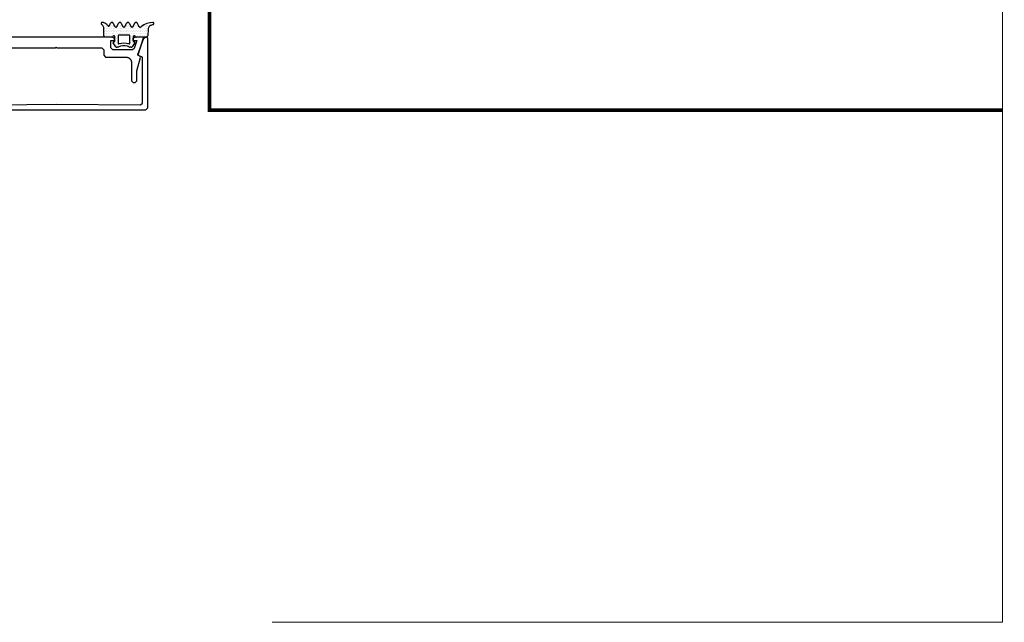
# Model space of a CAD drawing. Extents: x 4615668 to 9294084, y 5325188 to 10688993.
# Tile 67 of 256: x 4635353 to 4635380, y 5331497 to 5331513. Entities that reach past the tile are written whole.
import ezdxf

# ---------------------------------------------------------------- set-up
doc = ezdxf.new("R2010")
doc.units = 0
doc.header["$MEASUREMENT"] = 0
doc.linetypes.add('BUIB05', pattern=[1, 0.5, -0.5])
doc.layers.add('A_wymiary', color=152, linetype='Continuous', lineweight=5)
doc.layers.add('ocieplenie', color=214, linetype='Continuous', lineweight=13)
doc.layers.add('CrossSectionsGums', color=7, linetype='Continuous')
doc.layers.add('CrossSectionsProfils', color=7, linetype='Continuous')

# ---------------------------------------------------------------- blocks, each defined once
blk = doc.blocks.new('5032252X', base_point=(219.53, 286.06))
at = {"layer": 'CrossSectionsProfils', "flags": 128}
blk.add_lwpolyline([(242.62, 280.48), (241.63, 276.79), (241.63, 274.06), (241.13, 273.56), (240.63, 273.56), (240.13, 274.06), (240.13, 279.06), (240.12, 279.13), (240.12, 279.19), (240.11, 279.26), (240.1, 279.32), (240.09, 279.39), (240.08, 279.45), (240.06, 279.51), (240.04, 279.58), (240.01, 279.64), (239.99, 279.7), (239.96, 279.76), (239.93, 279.81), (239.89, 279.87), (239.86, 279.92), (239.82, 279.98), (239.78, 280.03), (239.73, 280.08), (239.69, 280.12), (239.64, 280.17), (239.59, 280.21), (239.54, 280.25), (239.49, 280.29), (239.43, 280.33), (239.38, 280.36), (239.32, 280.39), (239.26, 280.42), (239.2, 280.45), (239.14, 280.47), (239.08, 280.49), (239.01, 280.51), (238.95, 280.53), (238.89, 280.54), (238.82, 280.55), (238.76, 280.56), (238.69, 280.56), (238.63, 280.56), (233.03, 280.56), (232.53, 281.06), (232.53, 282.56), (232.03, 283.06), (219.78, 283.06), (219.53, 283.31), (219.28, 283.06), (207.03, 283.06), (206.53, 282.56), (206.53, 281.06), (206.03, 280.56), (200.43, 280.56), (200.36, 280.56), (200.3, 280.56), (200.23, 280.55), (200.17, 280.54), (200.1, 280.53), (200.04, 280.51), (199.98, 280.49), (199.91, 280.47), (199.85, 280.45), (199.79, 280.42), (199.73, 280.39), (199.68, 280.36), (199.62, 280.33), (199.57, 280.29), (199.51, 280.25), (199.46, 280.21), (199.41, 280.17), (199.37, 280.12), (199.32, 280.08), (199.28, 280.03), (199.24, 279.98), (199.2, 279.92), (199.16, 279.87), (199.13, 279.81), (199.1, 279.76), (199.07, 279.7), (199.04, 279.64), (199.02, 279.58), (199, 279.51), (198.98, 279.45), (198.96, 279.39), (198.95, 279.32), (198.94, 279.26), (198.93, 279.19), (198.93, 279.13), (198.93, 279.06), (198.93, 274.06), (198.43, 273.56), (197.93, 273.56), (197.43, 274.06), (197.43, 276.79), (196.44, 280.48), (196.62, 280.84), (196.99, 280.97), (197.12, 281.22), (195.64, 285.8), (195.83, 286.06), (198.03, 286.06), (198.53, 285.56), (198.53, 285.07), (197.45, 285.07), (198.15, 282.91), (198.62, 282.56), (204.03, 282.56), (204.53, 283.06), (204.53, 285.07), (203.53, 285.07), (203.53, 285.56), (204.03, 286.06), (235.03, 286.06), (235.53, 285.56), (235.53, 285.07), (234.53, 285.07), (234.53, 283.06), (235.03, 282.56), (240.43, 282.56), (240.9, 282.91), (241.6, 285.07), (240.53, 285.07), (240.53, 285.56), (241.03, 286.06), (243.23, 286.06), (243.42, 285.8), (241.94, 281.22), (242.06, 280.97), (242.43, 280.84), (242.62, 280.48)], dxfattribs=at)
blk = doc.blocks.new('K41_7892_X', base_point=(63.96414, 1082.43878))
at = {"layer": 'CrossSectionsProfils'}
for p, q in [((39.16414, 1082.43878), (38.96414, 1082.23878)), ((38.96414, 1082.23878), (38.96414, 1062.93878)), ((39.49342, 1082.43878), (39.16414, 1082.43878)), ((39.96326, 1082.10979), (39.49342, 1082.43878)), ((41.60208, 1077.60718), (39.96326, 1082.10979)), ((87.96502, 1082.10979), (86.3262, 1077.60718)), ((88.43486, 1082.43878), (87.96502, 1082.10979)), ((88.76414, 1082.43878), (88.43486, 1082.43878)), ((88.96414, 1082.23878), (88.76414, 1082.43878)), ((88.96414, 1062.93878), (88.96414, 1082.23878)), ((40.36414, 1076.94377), (41.48254, 1077.35084)), ((40.36414, 1064.33437), (40.36414, 1076.94377)), ((41.48254, 1077.35084), (41.60208, 1077.60718)), ((86.3262, 1077.60718), (86.44574, 1077.35084)), ((86.44574, 1077.35084), (87.56414, 1076.94377)), ((87.56414, 1076.94377), (87.56414, 1064.33437)), ((38.96414, 1062.93878), (39.46414, 1062.43878)), ((39.46414, 1062.43878), (88.46414, 1062.43878)), ((40.86856, 1063.83439), (40.36414, 1064.33437)), ((63.96414, 1064.03878), (40.86856, 1063.83439)), ((87.05971, 1063.83439), (63.96414, 1064.03878)), ((87.56414, 1064.33437), (87.05971, 1063.83439)), ((88.46414, 1062.43878), (88.96414, 1062.93878))]:
    blk.add_line(p, q, dxfattribs=at)
blk = doc.blocks.new('Hatch19036', base_point=(5719.19, 731.85))
at = {"layer": 'CrossSectionsGums', "color": 8}
for p, q in [((6276.66, 666.61), (6276.66, 666.61)), ((6276.9, 666.14), (6276.9, 666.14)), ((6277.14, 666.61), (6277.14, 666.61)), ((6277.38, 666.14), (6277.38, 666.14)), ((6277.85, 666.14), (6277.85, 666.14)), ((6279.28, 666.14), (6279.28, 666.14)), ((6279.52, 666.61), (6279.52, 666.61)), ((6279.76, 666.14), (6279.76, 666.14)), ((6281.19, 666.14), (6281.19, 666.14)), ((6281.42, 666.61), (6281.42, 666.61)), ((6281.66, 666.14), (6281.66, 666.14)), ((6281.9, 666.61), (6281.9, 666.61)), ((6282.14, 666.14), (6282.14, 666.14)), ((6283.57, 666.14), (6283.57, 666.14)), ((6283.8, 666.61), (6283.8, 666.61)), ((6284.04, 666.14), (6284.04, 666.14)), ((6285.47, 666.14), (6285.47, 666.14)), ((6285.71, 666.61), (6285.71, 666.61)), ((6285.95, 666.14), (6285.95, 666.14)), ((6286.19, 666.61), (6286.19, 666.61)), ((6286.42, 666.14), (6286.42, 666.14)), ((6288.33, 666.14), (6288.33, 666.14)), ((6288.8, 666.14), (6288.8, 666.14)), ((6289.28, 666.14), (6289.28, 666.14)), ((6289.52, 666.61), (6289.52, 666.61)), ((6289.76, 666.14), (6289.76, 666.14)), ((6290, 666.61), (6290, 666.61)), ((6290.23, 666.14), (6290.23, 666.14)), ((6290.47, 666.61), (6290.47, 666.61)), ((6277.37, 665.18), (6277.37, 665.18)), ((6277.37, 664.23), (6277.37, 664.23)), ((6277.61, 665.66), (6277.61, 665.66)), ((6277.61, 664.71), (6277.61, 664.71)), ((6277.61, 663.76), (6277.61, 663.76)), ((6277.85, 665.18), (6277.85, 665.18)), ((6277.85, 664.23), (6277.85, 664.23)), ((6278.09, 665.66), (6278.09, 665.66)), ((6278.09, 664.71), (6278.09, 664.71)), ((6278.09, 663.76), (6278.09, 663.76)), ((6278.33, 665.18), (6278.33, 665.18)), ((6278.33, 664.23), (6278.33, 664.23)), ((6278.57, 665.66), (6278.57, 665.66)), ((6278.57, 664.71), (6278.57, 664.71)), ((6278.57, 663.76), (6278.57, 663.76)), ((6278.8, 665.18), (6278.8, 665.18)), ((6278.8, 664.23), (6278.8, 664.23)), ((6279.04, 665.66), (6279.04, 665.66)), ((6279.04, 664.71), (6279.04, 664.71)), ((6279.04, 663.76), (6279.04, 663.76)), ((6279.28, 665.18), (6279.28, 665.18)), ((6279.28, 664.23), (6279.28, 664.23)), ((6279.52, 665.66), (6279.52, 665.66)), ((6279.52, 664.71), (6279.52, 664.71)), ((6279.52, 663.76), (6279.52, 663.76)), ((6279.76, 665.18), (6279.76, 665.18)), ((6279.76, 664.23), (6279.76, 664.23)), ((6279.99, 665.66), (6279.99, 665.66)), ((6279.99, 664.71), (6279.99, 664.71)), ((6279.99, 663.76), (6279.99, 663.76)), ((6280.23, 665.18), (6280.23, 665.18)), ((6280.23, 664.23), (6280.23, 664.23)), ((6280.47, 664.71), (6280.47, 664.71)), ((6280.47, 663.76), (6280.47, 663.76)), ((6280.71, 665.18), (6280.71, 665.18)), ((6280.71, 664.23), (6280.71, 664.23)), ((6280.95, 665.66), (6280.95, 665.66)), ((6280.95, 664.71), (6280.95, 664.71)), ((6280.95, 663.76), (6280.95, 663.76)), ((6281.18, 665.18), (6281.18, 665.18)), ((6281.18, 664.23), (6281.18, 664.23)), ((6281.42, 665.66), (6281.42, 665.66)), ((6281.42, 664.71), (6281.42, 664.71)), ((6281.42, 663.76), (6281.42, 663.76)), ((6281.66, 665.18), (6281.66, 665.18)), ((6281.66, 664.23), (6281.66, 664.23)), ((6281.9, 665.66), (6281.9, 665.66)), ((6281.9, 664.71), (6281.9, 664.71)), ((6281.9, 663.76), (6281.9, 663.76)), ((6282.14, 665.18), (6282.14, 665.18)), ((6282.14, 664.23), (6282.14, 664.23)), ((6282.38, 665.66), (6282.38, 665.66)), ((6282.38, 664.71), (6282.38, 664.71)), ((6282.38, 663.76), (6282.38, 663.76)), ((6282.61, 665.18), (6282.61, 665.18)), ((6282.61, 664.23), (6282.61, 664.23)), ((6282.85, 664.71), (6282.85, 664.71)), ((6282.85, 663.76), (6282.85, 663.76)), ((6283.09, 665.18), (6283.09, 665.18)), ((6283.09, 664.23), (6283.09, 664.23)), ((6283.33, 665.66), (6283.33, 665.66)), ((6283.33, 664.71), (6283.33, 664.71)), ((6283.33, 663.76), (6283.33, 663.76)), ((6283.57, 665.18), (6283.57, 665.18)), ((6283.57, 664.23), (6283.57, 664.23)), ((6283.8, 665.66), (6283.8, 665.66)), ((6283.8, 664.71), (6283.8, 664.71)), ((6283.8, 663.76), (6283.8, 663.76)), ((6284.04, 665.18), (6284.04, 665.18)), ((6284.04, 664.23), (6284.04, 664.23)), ((6284.28, 665.66), (6284.28, 665.66)), ((6284.28, 664.71), (6284.28, 664.71)), ((6284.28, 663.76), (6284.28, 663.76)), ((6284.52, 665.18), (6284.52, 665.18)), ((6284.52, 664.23), (6284.52, 664.23)), ((6284.76, 664.71), (6284.76, 664.71)), ((6284.76, 663.76), (6284.76, 663.76)), ((6284.99, 665.18), (6284.99, 665.18)), ((6284.99, 664.23), (6284.99, 664.23)), ((6285.23, 665.66), (6285.23, 665.66)), ((6285.23, 664.71), (6285.23, 664.71)), ((6285.23, 663.76), (6285.23, 663.76)), ((6285.47, 665.18), (6285.47, 665.18)), ((6285.47, 664.23), (6285.47, 664.23)), ((6285.71, 665.66), (6285.71, 665.66)), ((6285.71, 664.71), (6285.71, 664.71)), ((6285.71, 663.76), (6285.71, 663.76)), ((6285.95, 665.18), (6285.95, 665.18)), ((6285.95, 664.23), (6285.95, 664.23)), ((6286.19, 665.66), (6286.19, 665.66)), ((6286.19, 664.71), (6286.19, 664.71)), ((6286.19, 663.76), (6286.19, 663.76)), ((6286.42, 665.18), (6286.42, 665.18)), ((6286.42, 664.23), (6286.42, 664.23)), ((6286.66, 665.66), (6286.66, 665.66)), ((6286.66, 664.71), (6286.66, 664.71)), ((6286.66, 663.76), (6286.66, 663.76)), ((6286.9, 665.18), (6286.9, 665.18)), ((6286.9, 664.23), (6286.9, 664.23)), ((6287.14, 664.71), (6287.14, 664.71)), ((6287.14, 663.76), (6287.14, 663.76)), ((6287.38, 665.18), (6287.38, 665.18)), ((6287.38, 664.23), (6287.38, 664.23)), ((6287.61, 665.66), (6287.61, 665.66)), ((6287.61, 664.71), (6287.61, 664.71)), ((6287.61, 663.76), (6287.61, 663.76)), ((6287.85, 665.18), (6287.85, 665.18)), ((6287.85, 664.23), (6287.85, 664.23)), ((6288.09, 665.66), (6288.09, 665.66)), ((6288.09, 664.71), (6288.09, 664.71)), ((6288.09, 663.76), (6288.09, 663.76)), ((6288.33, 665.18), (6288.33, 665.18)), ((6288.33, 664.23), (6288.33, 664.23)), ((6288.57, 665.66), (6288.57, 665.66)), ((6288.57, 664.71), (6288.57, 664.71)), ((6288.57, 663.76), (6288.57, 663.76)), ((6288.8, 665.18), (6288.8, 665.18)), ((6288.8, 664.23), (6288.8, 664.23)), ((6289.04, 665.66), (6289.04, 665.66)), ((6289.04, 664.71), (6289.04, 664.71)), ((6289.04, 663.76), (6289.04, 663.76)), ((6289.28, 665.18), (6289.28, 665.18)), ((6289.28, 664.23), (6289.28, 664.23)), ((6289.52, 665.66), (6289.52, 665.66)), ((6277.38, 663.28), (6277.38, 663.28)), ((6277.85, 663.28), (6277.85, 663.28)), ((6278.33, 663.28), (6278.33, 663.28)), ((6278.8, 663.28), (6278.8, 663.28)), ((6279.28, 663.28), (6279.28, 663.28)), ((6279.76, 663.28), (6279.76, 663.28)), ((6279.76, 661.37), (6279.76, 661.37)), ((6280.23, 663.28), (6280.23, 663.28)), ((6280.23, 661.37), (6280.23, 661.37)), ((6280.47, 662.8), (6280.47, 662.8)), ((6280.47, 661.85), (6280.47, 661.85)), ((6280.47, 660.9), (6280.47, 660.9)), ((6280.71, 663.28), (6280.71, 663.28)), ((6280.71, 662.33), (6280.71, 662.33)), ((6280.71, 661.37), (6280.71, 661.37)), ((6280.95, 662.8), (6280.95, 662.8)), ((6280.95, 661.85), (6280.95, 661.85)), ((6280.95, 660.9), (6280.95, 660.9)), ((6281.19, 663.28), (6281.19, 663.28)), ((6281.42, 660.9), (6281.42, 660.9)), ((6281.9, 660.9), (6281.9, 660.9)), ((6282.38, 660.9), (6282.38, 660.9)), ((6282.85, 660.9), (6282.85, 660.9)), ((6283.33, 660.9), (6283.33, 660.9)), ((6283.8, 660.9), (6283.8, 660.9)), ((6284.28, 660.9), (6284.28, 660.9)), ((6284.52, 663.28), (6284.52, 663.28)), ((6284.52, 662.33), (6284.52, 662.33)), ((6284.52, 661.37), (6284.52, 661.37)), ((6284.76, 662.8), (6284.76, 662.8)), ((6284.76, 661.85), (6284.76, 661.85)), ((6284.76, 660.9), (6284.76, 660.9)), ((6284.99, 662.33), (6284.99, 662.33)), ((6284.99, 661.37), (6284.99, 661.37)), ((6285, 663.28), (6285, 663.28)), ((6285.23, 662.8), (6285.23, 662.8)), ((6285.23, 661.85), (6285.23, 661.85)), ((6285.23, 660.9), (6285.23, 660.9)), ((6285.47, 663.28), (6285.47, 663.28)), ((6285.47, 661.37), (6285.47, 661.37)), ((6285.95, 663.28), (6285.95, 663.28)), ((6286.42, 663.28), (6286.42, 663.28)), ((6286.9, 663.28), (6286.9, 663.28)), ((6287.38, 663.28), (6287.38, 663.28)), ((6287.85, 663.28), (6287.85, 663.28)), ((6288.33, 663.28), (6288.33, 663.28)), ((6288.8, 663.28), (6288.8, 663.28)), ((6280.71, 660.42), (6280.71, 660.42)), ((6281.19, 660.42), (6281.19, 660.42)), ((6281.66, 660.42), (6281.66, 660.42)), ((6282.14, 660.42), (6282.14, 660.42)), ((6283.57, 660.42), (6283.57, 660.42)), ((6284.04, 660.42), (6284.04, 660.42)), ((6284.52, 660.42), (6284.52, 660.42)), ((6285, 660.42), (6285, 660.42))]:
    blk.add_line(p, q, dxfattribs=at)
blk = doc.blocks.new('120480', base_point=(6282.48, 662.75))
at = {"layer": 'CrossSectionsGums', "color": 1}
for p, q in [((6276.5, 666.64), (6276.48, 666.59)), ((6276.48, 666.59), (6276.48, 666.54)), ((6276.48, 666.54), (6276.49, 666.49)), ((6276.49, 666.49), (6276.5, 666.44)), ((6276.51, 666.69), (6276.5, 666.64)), ((6276.5, 666.44), (6276.52, 666.39)), ((6276.54, 666.73), (6276.51, 666.69)), ((6276.52, 666.39), (6276.55, 666.35)), ((6276.58, 666.77), (6276.54, 666.73)), ((6276.55, 666.35), (6276.59, 666.32)), ((6276.62, 666.8), (6276.58, 666.77)), ((6276.59, 666.32), (6276.63, 666.29)), ((6276.66, 666.82), (6276.62, 666.8)), ((6276.81, 666.17), (6276.63, 666.29)), ((6276.71, 666.84), (6276.66, 666.82)), ((6276.76, 666.85), (6276.71, 666.84)), ((6276.81, 666.85), (6276.76, 666.85)), ((6277.16, 666.78), (6276.81, 666.85)), ((6276.96, 666.02), (6276.81, 666.17)), ((6277.08, 665.85), (6276.96, 666.02)), ((6277.49, 666.66), (6277.16, 666.78)), ((6277.79, 666.48), (6277.49, 666.66)), ((6278.05, 666.24), (6277.79, 666.48)), ((6278.28, 665.97), (6278.05, 666.24)), ((6278.8, 666.01), (6279.08, 666.62)), ((6279.11, 666.68), (6279.08, 666.62)), ((6279.16, 666.73), (6279.11, 666.68)), ((6279.21, 666.78), (6279.16, 666.73)), ((6279.27, 666.81), (6279.21, 666.78)), ((6279.34, 666.83), (6279.27, 666.81)), ((6279.41, 666.85), (6279.34, 666.83)), ((6279.48, 666.85), (6279.41, 666.85)), ((6279.55, 666.83), (6279.48, 666.85)), ((6279.61, 666.81), (6279.55, 666.83)), ((6279.67, 666.78), (6279.61, 666.81)), ((6279.72, 666.73), (6279.67, 666.78)), ((6279.77, 666.68), (6279.72, 666.73)), ((6279.8, 666.62), (6279.77, 666.68)), ((6279.8, 666.62), (6280.18, 665.81)), ((6280.9, 665.81), (6281.28, 666.62)), ((6281.31, 666.68), (6281.28, 666.62)), ((6281.36, 666.73), (6281.31, 666.68)), ((6281.41, 666.78), (6281.36, 666.73)), ((6281.47, 666.81), (6281.41, 666.78)), ((6281.54, 666.83), (6281.47, 666.81)), ((6281.61, 666.85), (6281.54, 666.83)), ((6281.68, 666.85), (6281.61, 666.85)), ((6281.75, 666.83), (6281.68, 666.85)), ((6281.81, 666.81), (6281.75, 666.83)), ((6281.87, 666.78), (6281.81, 666.81)), ((6281.92, 666.73), (6281.87, 666.78)), ((6281.97, 666.68), (6281.92, 666.73)), ((6282, 666.62), (6281.97, 666.68)), ((6282, 666.62), (6282.38, 665.81)), ((6283.1, 665.81), (6283.48, 666.62)), ((6283.51, 666.68), (6283.48, 666.62)), ((6283.56, 666.73), (6283.51, 666.68)), ((6283.61, 666.78), (6283.56, 666.73)), ((6283.67, 666.81), (6283.61, 666.78)), ((6283.74, 666.83), (6283.67, 666.81)), ((6283.81, 666.85), (6283.74, 666.83)), ((6283.88, 666.85), (6283.81, 666.85)), ((6283.95, 666.83), (6283.88, 666.85)), ((6284.01, 666.81), (6283.95, 666.83)), ((6284.07, 666.78), (6284.01, 666.81)), ((6284.12, 666.73), (6284.07, 666.78)), ((6284.17, 666.68), (6284.12, 666.73)), ((6284.2, 666.62), (6284.17, 666.68)), ((6284.2, 666.62), (6284.58, 665.81)), ((6285.3, 665.81), (6285.68, 666.62)), ((6285.71, 666.68), (6285.68, 666.62)), ((6285.76, 666.73), (6285.71, 666.68)), ((6285.81, 666.78), (6285.76, 666.73)), ((6285.87, 666.81), (6285.81, 666.78)), ((6285.94, 666.83), (6285.87, 666.81)), ((6286.01, 666.85), (6285.94, 666.83)), ((6286.08, 666.85), (6286.01, 666.85)), ((6286.15, 666.83), (6286.08, 666.85)), ((6286.21, 666.81), (6286.15, 666.83)), ((6286.27, 666.78), (6286.21, 666.81)), ((6286.32, 666.73), (6286.27, 666.78)), ((6286.37, 666.68), (6286.32, 666.73)), ((6286.4, 666.62), (6286.37, 666.68)), ((6286.4, 666.62), (6286.75, 665.87)), ((6288.22, 666.18), (6287.52, 665.7)), ((6288.98, 666.54), (6288.22, 666.18)), ((6289.8, 666.76), (6288.98, 666.54)), ((6290.64, 666.85), (6289.8, 666.76)), ((6290.13, 666.04), (6289.94, 665.96)), ((6290.74, 666.27), (6290.13, 666.04)), ((6290.69, 666.84), (6290.64, 666.85)), ((6290.74, 666.83), (6290.69, 666.84)), ((6290.79, 666.81), (6290.74, 666.83)), ((6290.74, 666.27), (6290.79, 666.29)), ((6290.83, 666.78), (6290.79, 666.81)), ((6290.79, 666.29), (6290.84, 666.32)), ((6290.87, 666.74), (6290.83, 666.78)), ((6290.84, 666.32), (6290.87, 666.36)), ((6290.9, 666.7), (6290.87, 666.74)), ((6290.87, 666.36), (6290.9, 666.4)), ((6290.92, 666.65), (6290.9, 666.7)), ((6290.9, 666.4), (6290.92, 666.45)), ((6290.94, 666.6), (6290.92, 666.65)), ((6290.92, 666.45), (6290.94, 666.5)), ((6290.94, 666.55), (6290.94, 666.6)), ((6290.94, 666.5), (6290.94, 666.55)), ((6277.17, 665.66), (6277.08, 665.85)), ((6277.22, 665.45), (6277.17, 665.66)), ((6277.24, 665.24), (6277.22, 665.45)), ((6277.24, 663.15), (6277.24, 665.24)), ((6278.28, 665.97), (6278.31, 665.93)), ((6278.31, 665.93), (6278.35, 665.9)), ((6278.35, 665.9), (6278.39, 665.87)), ((6278.39, 665.87), (6278.44, 665.85)), ((6278.44, 665.85), (6278.5, 665.84)), ((6278.5, 665.84), (6278.55, 665.84)), ((6278.55, 665.84), (6278.6, 665.85)), ((6278.6, 665.85), (6278.65, 665.87)), ((6278.65, 665.87), (6278.7, 665.89)), ((6278.7, 665.89), (6278.74, 665.93)), ((6278.74, 665.93), (6278.77, 665.97)), ((6278.77, 665.97), (6278.8, 666.01)), ((6280.18, 665.81), (6280.21, 665.75)), ((6280.21, 665.75), (6280.26, 665.7)), ((6280.26, 665.7), (6280.31, 665.65)), ((6280.31, 665.65), (6280.37, 665.62)), ((6280.37, 665.62), (6280.44, 665.6)), ((6280.44, 665.6), (6280.51, 665.58)), ((6280.51, 665.58), (6280.58, 665.58)), ((6280.58, 665.58), (6280.65, 665.6)), ((6280.65, 665.6), (6280.71, 665.62)), ((6280.71, 665.62), (6280.77, 665.65)), ((6280.77, 665.65), (6280.82, 665.7)), ((6280.82, 665.7), (6280.87, 665.75)), ((6280.87, 665.75), (6280.9, 665.81)), ((6281.24, 663.32), (6281.21, 663.3)), ((6281.27, 663.34), (6281.24, 663.32)), ((6281.31, 663.34), (6281.27, 663.34)), ((6281.34, 663.35), (6281.31, 663.34)), ((6284.14, 663.35), (6281.34, 663.35)), ((6282.38, 665.81), (6282.41, 665.75)), ((6282.41, 665.75), (6282.46, 665.7)), ((6282.46, 665.7), (6282.51, 665.65)), ((6282.51, 665.65), (6282.57, 665.62)), ((6282.57, 665.62), (6282.64, 665.6)), ((6282.64, 665.6), (6282.71, 665.58)), ((6282.71, 665.58), (6282.78, 665.58)), ((6282.78, 665.58), (6282.85, 665.6)), ((6282.85, 665.6), (6282.91, 665.62)), ((6282.91, 665.62), (6282.97, 665.65)), ((6282.97, 665.65), (6283.02, 665.7)), ((6283.02, 665.7), (6283.07, 665.75)), ((6283.07, 665.75), (6283.1, 665.81)), ((6284.18, 663.34), (6284.14, 663.35)), ((6284.21, 663.34), (6284.18, 663.34)), ((6284.24, 663.32), (6284.21, 663.34)), ((6284.27, 663.3), (6284.24, 663.32)), ((6284.58, 665.81), (6284.61, 665.75)), ((6284.61, 665.75), (6284.66, 665.7)), ((6284.66, 665.7), (6284.71, 665.65)), ((6284.71, 665.65), (6284.77, 665.62)), ((6284.77, 665.62), (6284.84, 665.6)), ((6284.84, 665.6), (6284.91, 665.58)), ((6284.91, 665.58), (6284.98, 665.58)), ((6284.98, 665.58), (6285.05, 665.6)), ((6285.05, 665.6), (6285.11, 665.62)), ((6285.11, 665.62), (6285.17, 665.65)), ((6285.17, 665.65), (6285.22, 665.7)), ((6285.22, 665.7), (6285.27, 665.75)), ((6285.27, 665.75), (6285.3, 665.81)), ((6286.75, 665.87), (6286.8, 665.79)), ((6286.8, 665.79), (6286.86, 665.72)), ((6286.86, 665.72), (6286.93, 665.67)), ((6286.93, 665.67), (6287.01, 665.62)), ((6287.01, 665.62), (6287.1, 665.59)), ((6287.1, 665.59), (6287.19, 665.58)), ((6287.19, 665.58), (6287.28, 665.59)), ((6287.28, 665.59), (6287.37, 665.61)), ((6287.37, 665.61), (6287.45, 665.65)), ((6287.45, 665.65), (6287.52, 665.7)), ((6289.34, 664.98), (6289.24, 663.13)), ((6289.37, 665.17), (6289.34, 664.98)), ((6289.42, 665.37), (6289.37, 665.17)), ((6289.52, 665.54), (6289.42, 665.37)), ((6289.63, 665.7), (6289.52, 665.54)), ((6289.78, 665.84), (6289.63, 665.7)), ((6289.94, 665.96), (6289.78, 665.84)), ((6277.24, 663.15), (6277.25, 663.1)), ((6277.25, 663.1), (6277.26, 663.05)), ((6277.26, 663.05), (6277.28, 663)), ((6277.28, 663), (6277.31, 662.96)), ((6277.31, 662.96), (6277.35, 662.92)), ((6277.35, 662.92), (6277.39, 662.89)), ((6277.39, 662.89), (6277.44, 662.87)), ((6277.44, 662.87), (6277.49, 662.85)), ((6277.49, 662.85), (6277.54, 662.85)), ((6279.42, 662.85), (6277.54, 662.85)), ((6279.42, 662.85), (6279.47, 662.85)), ((6279.47, 662.85), (6279.53, 662.87)), ((6279.53, 662.87), (6279.57, 662.89)), ((6279.57, 662.89), (6279.62, 662.92)), ((6279.62, 662.92), (6279.65, 662.95)), ((6279.65, 662.95), (6279.68, 663)), ((6279.71, 663.04), (6279.68, 663)), ((6279.75, 663.08), (6279.71, 663.04)), ((6279.75, 661.41), (6279.74, 661.38)), ((6279.74, 661.38), (6279.74, 661.34)), ((6279.74, 661.34), (6279.75, 661.31)), ((6279.79, 663.11), (6279.75, 663.08)), ((6279.76, 661.44), (6279.75, 661.41)), ((6279.75, 661.31), (6279.76, 661.28)), ((6279.78, 661.48), (6279.76, 661.44)), ((6279.76, 661.28), (6279.78, 661.25)), ((6279.8, 661.5), (6279.78, 661.48)), ((6280.53, 660.18), (6279.78, 661.25)), ((6279.84, 663.13), (6279.79, 663.11)), ((6279.83, 661.52), (6279.8, 661.5)), ((6279.86, 661.54), (6279.83, 661.52)), ((6279.89, 663.14), (6279.84, 663.13)), ((6279.89, 661.55), (6279.86, 661.54)), ((6279.94, 663.15), (6279.89, 663.14)), ((6279.89, 661.55), (6280.24, 661.65)), ((6279.99, 663.14), (6279.94, 663.15)), ((6280.04, 663.13), (6279.99, 663.14)), ((6280.09, 663.11), (6280.04, 663.13)), ((6280.13, 663.08), (6280.09, 663.11)), ((6280.17, 663.04), (6280.13, 663.08)), ((6280.2, 663), (6280.17, 663.04)), ((6280.22, 662.95), (6280.2, 663)), ((6280.24, 662.9), (6280.22, 662.95)), ((6280.24, 662.85), (6280.24, 662.9)), ((6280.24, 661.65), (6280.24, 662.85)), ((6281.15, 663.18), (6281.14, 663.15)), ((6281.14, 663.15), (6281.14, 661.17)), ((6281.14, 661.17), (6281.15, 661.14)), ((6281.17, 663.25), (6281.15, 663.22)), ((6281.15, 663.22), (6281.15, 663.18)), ((6281.15, 661.14), (6281.16, 661.1)), ((6281.16, 661.1), (6281.17, 661.07)), ((6281.19, 663.28), (6281.17, 663.25)), ((6281.17, 661.07), (6281.19, 661.04)), ((6281.21, 663.3), (6281.19, 663.28)), ((6281.19, 661.04), (6281.22, 661.02)), ((6281.22, 661.02), (6281.25, 661)), ((6281.25, 661), (6281.28, 660.98)), ((6281.28, 660.98), (6281.32, 660.97)), ((6281.32, 660.97), (6281.36, 660.97)), ((6281.36, 660.97), (6281.39, 660.98)), ((6282.06, 661.11), (6281.39, 660.98)), ((6282.74, 661.15), (6282.06, 661.11)), ((6283.42, 661.11), (6282.74, 661.15)), ((6284.09, 660.98), (6283.42, 661.11)), ((6284.09, 660.98), (6284.13, 660.97)), ((6284.13, 660.97), (6284.16, 660.97)), ((6284.16, 660.97), (6284.2, 660.98)), ((6284.2, 660.98), (6284.23, 661)), ((6284.23, 661), (6284.26, 661.02)), ((6284.26, 661.02), (6284.29, 661.04)), ((6284.3, 663.28), (6284.27, 663.3)), ((6284.29, 661.04), (6284.31, 661.07)), ((6284.32, 663.25), (6284.3, 663.28)), ((6284.31, 661.07), (6284.33, 661.1)), ((6284.33, 663.22), (6284.32, 663.25)), ((6284.34, 663.18), (6284.33, 663.22)), ((6284.33, 661.1), (6284.34, 661.14)), ((6284.34, 663.15), (6284.34, 663.18)), ((6284.34, 661.17), (6284.34, 663.15)), ((6284.34, 661.14), (6284.34, 661.17)), ((6285.71, 661.25), (6284.96, 660.18)), ((6285.25, 662.9), (6285.24, 662.85)), ((6285.24, 662.85), (6285.24, 661.65)), ((6285.24, 661.65), (6285.59, 661.55)), ((6285.26, 662.95), (6285.25, 662.9)), ((6285.28, 663), (6285.26, 662.95)), ((6285.31, 663.04), (6285.28, 663)), ((6285.35, 663.08), (6285.31, 663.04)), ((6285.39, 663.11), (6285.35, 663.08)), ((6285.44, 663.13), (6285.39, 663.11)), ((6285.49, 663.14), (6285.44, 663.13)), ((6285.54, 663.15), (6285.49, 663.14)), ((6285.59, 663.14), (6285.54, 663.15)), ((6285.64, 663.13), (6285.59, 663.14)), ((6285.63, 661.54), (6285.59, 661.55)), ((6285.66, 661.52), (6285.63, 661.54)), ((6285.69, 663.11), (6285.64, 663.13)), ((6285.68, 661.5), (6285.66, 661.52)), ((6285.71, 661.48), (6285.68, 661.5)), ((6285.73, 663.08), (6285.69, 663.11)), ((6285.72, 661.45), (6285.71, 661.48)), ((6285.71, 661.25), (6285.72, 661.28)), ((6285.74, 661.41), (6285.72, 661.45)), ((6285.72, 661.28), (6285.74, 661.31)), ((6285.77, 663.04), (6285.73, 663.08)), ((6285.74, 661.38), (6285.74, 661.41)), ((6285.74, 661.34), (6285.74, 661.38)), ((6285.74, 661.31), (6285.74, 661.34)), ((6285.8, 663), (6285.77, 663.04)), ((6285.8, 663), (6285.83, 662.96)), ((6285.83, 662.96), (6285.87, 662.92)), ((6285.87, 662.92), (6285.91, 662.89)), ((6285.91, 662.89), (6285.96, 662.87)), ((6285.96, 662.87), (6286.01, 662.85)), ((6286.01, 662.85), (6286.06, 662.85)), ((6288.94, 662.85), (6286.06, 662.85)), ((6288.94, 662.85), (6288.99, 662.85)), ((6288.99, 662.85), (6289.04, 662.86)), ((6289.04, 662.86), (6289.09, 662.89)), ((6289.09, 662.89), (6289.13, 662.91)), ((6289.13, 662.91), (6289.17, 662.95)), ((6289.17, 662.95), (6289.2, 662.99)), ((6289.2, 662.99), (6289.22, 663.03)), ((6289.22, 663.03), (6289.23, 663.08)), ((6289.23, 663.08), (6289.24, 663.13)), ((6280.53, 660.18), (6280.56, 660.13)), ((6280.56, 660.13), (6280.61, 660.1)), ((6280.61, 660.1), (6280.66, 660.07)), ((6280.66, 660.07), (6280.72, 660.05)), ((6280.72, 660.05), (6280.77, 660.05)), ((6281.07, 660.05), (6280.77, 660.05)), ((6281.07, 660.05), (6281.1, 660.05)), ((6281.1, 660.05), (6281.14, 660.06)), ((6281.14, 660.06), (6281.17, 660.07)), ((6281.17, 660.07), (6281.2, 660.08)), ((6281.8, 660.31), (6281.2, 660.08)), ((6282.42, 660.43), (6281.8, 660.31)), ((6283.06, 660.43), (6282.42, 660.43)), ((6283.69, 660.31), (6283.06, 660.43)), ((6284.28, 660.08), (6283.69, 660.31)), ((6284.28, 660.08), (6284.31, 660.07)), ((6284.31, 660.07), (6284.35, 660.06)), ((6284.35, 660.06), (6284.38, 660.05)), ((6284.38, 660.05), (6284.42, 660.05)), ((6284.71, 660.05), (6284.42, 660.05)), ((6284.71, 660.05), (6284.77, 660.05)), ((6284.77, 660.05), (6284.82, 660.07)), ((6284.82, 660.07), (6284.87, 660.1)), ((6284.87, 660.1), (6284.92, 660.13)), ((6284.92, 660.13), (6284.96, 660.18))]:
    blk.add_line(p, q, dxfattribs=at)
at = {"layer": 'CrossSectionsGums'}
blk.add_blockref('Hatch19036', (5719.19, 731.85), dxfattribs=at)

msp = doc.modelspace()

# ---------------------------------------------------------------- linework, layer by layer
at = {"layer": 'A_wymiary', "linetype": 'BUIB05', "ltscale": 40}
msp.add_lwpolyline([(4635265.701, 5331594.583), (4635379.931, 5331594.583), (4635379.931, 5331496.516), (4635265.701, 5331496.516)], close=True, dxfattribs=at)
at = {"layer": 'ocieplenie', "lineweight": 0, "ltscale": 40, "const_width": 0.1}
msp.add_lwpolyline([(4635358.217, 5331513.55), (4635358.217, 5331510.55), (4635379.931, 5331510.55)], dxfattribs=at)

# ---------------------------------------------------------------- block references
at = {"layer": 'CrossSectionsGums', "xscale": 0.1, "yscale": 0.1, "zscale": 0.1}
msp.add_blockref('120480', (4635355.846, 5331512.54), dxfattribs=at)
at = {"layer": 'CrossSectionsProfils', "xscale": 0.1, "yscale": -0.1, "zscale": 0.1, "rotation": 180}
for name, p in [('K41_7892_X', (4635354.016, 5331512.55)), ('5032252X', (4635354.017, 5331512.55))]:
    msp.add_blockref(name, p, dxfattribs=at)

doc.saveas('drawing.dxf')
